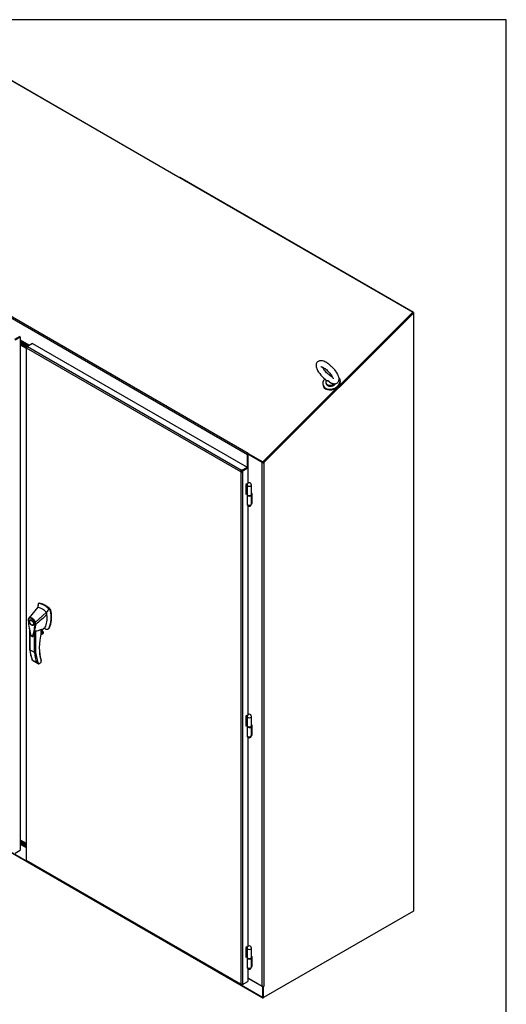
# Model space of a CAD drawing. Header units: inches. Extents: x 2 to 538, y -2 to 358.
# Tile 20 of 20: x 483 to 538, y 247 to 358. Entities that reach past the tile are written whole.
import ezdxf

# ---------------------------------------------------------------- set-up
doc = ezdxf.new("R2010")
doc.units = ezdxf.units.IN
doc.header["$MEASUREMENT"] = 0
for name, color, linetype in [('COM71043-3', 7, 'Continuous'), ('COM71044-3', 7, 'Continuous'), ('COM71045-3', 7, 'Continuous'), ('COM71046-3', 7, 'Continuous'), ('COM71052-1', 7, 'Continuous'), ('COM71054-1', 7, 'Continuous'), ('COM71145-1', 7, 'Continuous'), ('COM71146-1', 7, 'Continuous'), ('Default', 7, 'Continuous'), ('GSK87431', 7, 'Continuous'), ('HAN13068', 7, 'Continuous'), ('HNG14568', 7, 'Continuous'), ('HNG14568B', 7, 'Continuous'), ('HNG14568MH', 7, 'Continuous'), ('SCS87245', 7, 'Continuous'), ('WAF87246', 7, 'Continuous')]:
    doc.layers.add(name, color=color, linetype=linetype)

# ---------------------------------------------------------------- blocks, each defined once
blk = doc.blocks.new('SE5')
at = {"layer": 'COM71043-3', "color": 7, "linetype": 'Continuous'}
for p, q in [((510.42, 308.14), (527.31, 324.99)), ((510.49, 308.11), (527.38, 324.96)), ((527.31, 324.99), (527.38, 324.96)), ((527.38, 324.96), (527.38, 257.45)), ((508.73, 309.06), (508.67, 309.02)), ((510.29, 308.09), (508.67, 309.02)), ((508.67, 309.02), (508.67, 307.44)), ((510.29, 248.98), (510.29, 308.09)), ((510.39, 308.11), (510.39, 308.06)), ((510.42, 308.14), (510.49, 308.11)), ((510.49, 308.11), (510.49, 248.98)), ((509.15, 304.58), (509.08, 304.62)), ((509.1, 303.49), (509.15, 303.46)), ((509.11, 303.56), (509.15, 303.54)), ((509.15, 303.46), (509.15, 304.58)), ((509.15, 278.44), (509.08, 278.48)), ((509.15, 277.32), (509.15, 278.44)), ((509.1, 277.35), (509.15, 277.32)), ((509.11, 277.42), (509.15, 277.4)), ((527.38, 257.45), (510.45, 247.68)), ((509.15, 252.3), (509.08, 252.34)), ((509.11, 251.28), (509.15, 251.26)), ((509.15, 251.18), (509.15, 252.3)), ((509.1, 251.21), (509.15, 251.18)), ((508.67, 249.92), (510.29, 248.98)), ((510.39, 247.72), (510.39, 248.96)), ((510.42, 248.96), (510.45, 248.94)), ((510.49, 248.96), (510.45, 248.94)), ((510.45, 247.68), (510.45, 248.94)), ((510.46, 248.97), (510.49, 248.96)), ((510.39, 247.72), (510.45, 247.68))]:
    blk.add_line(p, q, dxfattribs=at)
for centre, radius, start, end in [((510.35, 308.21), 0.0943, 293.6408, 319.5361), ((510.36, 308.28), 0.218, 277.6789, 306.7175)]:
    blk.add_arc(centre, radius, start, end, dxfattribs=at)
for centre, major_axis, start_param, end_param in [((510.39, 308.15), (0.143, 0), 3.926991, 4.712389), ((510.39, 249.04), (0.143, 0), 3.926991, 5.497787), ((510.49, 248.97), (-0.0075, -0.013), 0.785398, 3.926991)]:
    blk.add_ellipse(centre, major_axis=major_axis, ratio=0.57735, start_param=start_param, end_param=end_param, dxfattribs=at)
at = {"layer": 'COM71044-3', "color": 7, "linetype": 'Continuous'}
for p, q in [((474.39, 355.63), (500.78, 340.39)), ((500.78, 340.39), (500.76, 340.37)), ((500.99, 340.27), (500.96, 340.26)), ((527.38, 325.03), (500.99, 340.27)), ((527.38, 325.03), (527.31, 324.99)), ((527.38, 325.03), (527.38, 324.96))]:
    blk.add_line(p, q, dxfattribs=at)
for centre, major_axis, start_param, end_param in [((500.68, 340.29), (-0.137, -0.059), 2.844765, 3.630163), ((500.89, 340.17), (0.137, 0.059), 0.488571, 1.13115)]:
    blk.add_ellipse(centre, major_axis=major_axis, ratio=0.711871, start_param=start_param, end_param=end_param, dxfattribs=at)
at = {"layer": 'COM71045-3', "color": 7, "linetype": 'Continuous'}
for p, q in [((474.3, 355.65), (527.29, 325.05)), ((459.01, 337.67), (508.64, 309.01)), ((459.08, 337.82), (508.71, 309.16)), ((527.29, 325.05), (510.36, 308.17)), ((527.31, 324.99), (527.29, 325.05)), ((482.99, 321.94), (484.03, 321.34)), ((482.99, 321.86), (483.96, 321.3)), ((483.91, 321.27), (482.99, 321.8)), ((483.85, 321.23), (482.99, 321.73)), ((508.71, 309.16), (508.72, 309.13)), ((508.71, 309.16), (508.73, 309.15)), ((508.73, 309.15), (508.71, 309.12)), ((508.71, 309.12), (510.36, 308.17)), ((508.73, 309.06), (508.71, 309.12)), ((508.73, 309.06), (510.39, 308.11)), ((508.64, 307.45), (508.64, 309.01)), ((510.39, 308.11), (510.36, 308.17)), ((510.4, 308.12), (510.39, 308.11)), ((508.25, 307.27), (508.25, 307.27)), ((508.32, 307.31), (508.32, 307.31))]:
    blk.add_line(p, q, dxfattribs=at)
for centre, major_axis, ratio, start_param, end_param in [((508.75, 309.07), (-0.072, -0.124), 0.57735, 4.276057, 5.497787), ((508.75, 309.07), (-0.024, -0.0416), 0.57735, 4.662023, 5.47425), ((507.83, 306.97), (-0.065, 0.241), 0.707107, 4.945543, 5.323625)]:
    blk.add_ellipse(centre, major_axis=major_axis, ratio=ratio, start_param=start_param, end_param=end_param, dxfattribs=at)
at = {"layer": 'COM71046-3', "color": 7, "linetype": 'Continuous'}
for p, q in [((457.33, 278.31), (510.32, 247.72)), ((457.36, 278.25), (510.35, 247.65)), ((482.99, 265), (483.66, 264.61)), ((508.67, 249.89), (510.32, 248.94)), ((510.36, 248.96), (510.32, 248.94)), ((510.32, 248.94), (510.32, 247.72)), ((510.39, 248.96), (510.39, 247.76)), ((510.42, 247.66), (510.45, 247.68))]:
    blk.add_line(p, q, dxfattribs=at)
blk.add_ellipse((510.42, 247.78), major_axis=(0.071, 0.124), ratio=0.57735, start_param=2.356194, end_param=3.926991, dxfattribs=at)
at = {"layer": 'COM71052-1', "color": 7, "linetype": 'Continuous'}
blk.add_line((482.99, 265.48), (483.66, 265.1), dxfattribs=at)
at = {"layer": 'COM71054-1', "color": 7, "linetype": 'Continuous'}
for p, q in [((483.81, 321.21), (482.99, 321.68)), ((483.72, 321.16), (482.99, 321.58)), ((482.99, 321.48), (483.68, 321.08)), ((482.99, 321.38), (483.66, 320.99)), ((483.66, 264.96), (482.99, 265.34)), ((483.66, 264.85), (482.99, 265.24)), ((482.99, 265.14), (483.66, 264.75)), ((482.99, 265.04), (483.66, 264.65))]:
    blk.add_line(p, q, dxfattribs=at)
at = {"layer": 'COM71145-1', "color": 7, "linetype": 'Continuous'}
for p, q in [((484.38, 321.54), (483.79, 321.2)), ((484.38, 321.54), (508.6, 307.55)), ((483.66, 321.03), (483.66, 263.22)), ((483.75, 321.08), (483.7, 321.11)), ((483.75, 321.02), (483.7, 320.99)), ((483.7, 263.14), (483.7, 320.99)), ((507.86, 307.05), (483.7, 320.99)), ((483.7, 320.99), (483.7, 320.99)), ((483.72, 321.16), (483.79, 321.2)), ((483.78, 321.13), (483.72, 321.16)), ((483.8, 321.11), (483.8, 321.17)), ((483.8, 321.17), (507.96, 307.22)), ((507.86, 307.05), (507.91, 307.08)), ((507.86, 307.05), (507.91, 307.07)), ((507.86, 307.05), (507.86, 249.2)), ((507.86, 307.05), (507.86, 307.05)), ((507.91, 307.08), (507.93, 307.09)), ((507.91, 307.07), (507.93, 307.09)), ((507.93, 307.09), (507.93, 307.09)), ((507.96, 307.16), (507.96, 307.22)), ((507.96, 307.14), (507.96, 307.16)), ((507.99, 307.09), (508.01, 307.07)), ((508.01, 307.21), (508.6, 307.55)), ((508.01, 307.13), (508.6, 307.47)), ((508.6, 307.47), (508.01, 307.13)), ((508.01, 307.13), (508.01, 307.21)), ((508.01, 307.13), (508.08, 307.1)), ((508.01, 307.07), (508.06, 307.05)), ((508.06, 307.05), (508.06, 249.2)), ((508.67, 307.44), (508.08, 307.1)), ((508.6, 307.55), (508.6, 307.47)), ((508.67, 307.44), (508.6, 307.47)), ((508.67, 307.44), (508.67, 305.74)), ((508.57, 305.69), (508.43, 305.61)), ((508.43, 305.61), (508.43, 304.51)), ((508.43, 304.59), (508.47, 304.61)), ((508.5, 305.65), (508.5, 305.65)), ((508.57, 305.66), (508.57, 305.69)), ((508.43, 304.51), (508.5, 304.55)), ((508.67, 303.22), (508.67, 279.6)), ((508.57, 279.55), (508.43, 279.47)), ((508.43, 279.47), (508.43, 278.37)), ((508.5, 279.51), (508.5, 279.51)), ((508.57, 279.52), (508.57, 279.55)), ((508.43, 278.45), (508.47, 278.47)), ((508.43, 278.37), (508.5, 278.41)), ((508.67, 277.07), (508.67, 253.46)), ((507.86, 249.2), (483.7, 263.14)), ((483.7, 263.14), (483.7, 263.14)), ((483.75, 263.07), (507.87, 249.14)), ((508.57, 253.41), (508.43, 253.33)), ((508.43, 253.33), (508.43, 252.23)), ((508.5, 253.37), (508.5, 253.37)), ((508.57, 253.38), (508.57, 253.41)), ((508.43, 252.31), (508.47, 252.33)), ((508.43, 252.23), (508.5, 252.27)), ((508.67, 250.93), (508.67, 249.51)), ((507.86, 249.2), (507.91, 249.23)), ((507.86, 249.2), (507.86, 249.2)), ((507.96, 249.2), (507.96, 249.14)), ((508.01, 249.23), (508.06, 249.2)), ((508.01, 249.2), (508.01, 249.13)), ((508.08, 249.17), (508.01, 249.13)), ((508.03, 249.2), (508.08, 249.17)), ((508.08, 249.17), (508.67, 249.51))]:
    blk.add_line(p, q, dxfattribs=at)
for centre, radius, start, end in [((484.64, 320.57), 1.03, 144.3454, 155.6546), ((507.99, 307.09), 0.139, 103.2836, 196.7164), ((507.96, 307.14), 0.139, 223.2836, 316.7164), ((507.96, 250.22), 1.03, 264.3454, 275.6546)]:
    blk.add_arc(centre, radius, start, end, dxfattribs=at)
for centre, major_axis, start_param, end_param in [((483.66, 321.13), (-0.0408, -0.0706), 1.568557, 2.237989), ((483.72, 321.17), (-0.0815, 0), 3.139353, 3.808785), ((507.96, 307.17), (-0.0815, 0), 4.045197, 4.714628), ((507.96, 307.1), (-0.0815, 0), 4.045197, 4.714628), ((507.95, 307.11), (0.0407, 0.0706), 4.71015, 5.379581), ((508.02, 307.07), (0.0408, 0.0706), 4.71015, 5.379581), ((507.96, 249.09), (0.0815, 0), 0.903604, 1.573036), ((508.02, 249.13), (-0.0408, -0.0706), 2.4744, 3.143832)]:
    blk.add_ellipse(centre, major_axis=major_axis, ratio=0.57735, start_param=start_param, end_param=end_param, dxfattribs=at)
for points, knots in [([(483.7, 321.11), (483.7, 321.1), (483.69, 321.1), (483.68, 321.08), (483.68, 321.08), (483.67, 321.06), (483.67, 321.06), (483.66, 321.04), (483.66, 321.04), (483.66, 321.03), (483.66, 321.02), (483.67, 321.01), (483.67, 321.01), (483.68, 321), (483.68, 321), (483.69, 320.99), (483.7, 320.99), (483.7, 320.99)], [0, 0, 0, 0, 0.125, 0.125, 0.25, 0.25, 0.375, 0.375, 0.5, 0.5, 0.625, 0.625, 0.75, 0.75, 0.875, 0.875, 1, 1, 1, 1]), ([(507.96, 307.14), (507.96, 307.14), (507.95, 307.14), (507.94, 307.14), (507.94, 307.14), (507.93, 307.14), (507.93, 307.14), (507.92, 307.13), (507.92, 307.13), (507.92, 307.13), (507.92, 307.12), (507.91, 307.11), (507.92, 307.11), (507.92, 307.1), (507.92, 307.09), (507.93, 307.09)], [0, 0, 0, 0, 0.125, 0.125, 0.25, 0.25, 0.375, 0.375, 0.5, 0.5, 0.625, 0.625, 0.75, 0.75, 1, 1, 1, 1]), ([(507.93, 307.09), (507.93, 307.08), (507.93, 307.08), (507.93, 307.07), (507.94, 307.07), (507.94, 307.06), (507.95, 307.06), (507.95, 307.06), (507.96, 307.06), (507.96, 307.06), (507.97, 307.06), (507.97, 307.06), (507.98, 307.06), (507.99, 307.07), (507.99, 307.08), (507.99, 307.09)], [0, 0, 0, 0, 0.125, 0.125, 0.25, 0.25, 0.375, 0.375, 0.5, 0.5, 0.625, 0.625, 0.75, 0.75, 1, 1, 1, 1]), ([(483.7, 263.14), (483.7, 263.15), (483.69, 263.16), (483.68, 263.17), (483.68, 263.18), (483.67, 263.19), (483.67, 263.2), (483.66, 263.21), (483.66, 263.22), (483.66, 263.22), (483.66, 263.22), (483.66, 263.22)], [0, 0, 0, 0, 0.125, 0.125, 0.25, 0.25, 0.375, 0.375, 0.5, 0.5, 0.5004875, 0.5004875, 0.5004875, 0.5004875]), ([(483.75, 263.07), (483.74, 263.07), (483.74, 263.08), (483.73, 263.09), (483.73, 263.09), (483.72, 263.1), (483.72, 263.11), (483.71, 263.13), (483.71, 263.14), (483.7, 263.14)], [0.5004875, 0.5004875, 0.5004875, 0.5004875, 0.625, 0.625, 0.75, 0.75, 0.875, 0.875, 1, 1, 1, 1]), ([(507.86, 249.2), (507.86, 249.19), (507.85, 249.19), (507.85, 249.18), (507.85, 249.17), (507.85, 249.16), (507.86, 249.16), (507.86, 249.15), (507.87, 249.14), (507.88, 249.14), (507.88, 249.14), (507.89, 249.13), (507.9, 249.13), (507.92, 249.13), (507.92, 249.13), (507.94, 249.14), (507.95, 249.14), (507.96, 249.14)], [0, 0, 0, 0, 0.125, 0.125, 0.25, 0.25, 0.375, 0.375, 0.5, 0.5, 0.625, 0.625, 0.75, 0.75, 0.875, 0.875, 1, 1, 1, 1])]:
    blk.add_open_spline(points, degree=3, knots=knots, dxfattribs=at)
at = {"layer": 'COM71146-1', "color": 7, "linetype": 'Continuous'}
for p, q in [((482.92, 322.3), (482.33, 321.96)), ((482.99, 322.26), (482.4, 321.92)), ((482.99, 322.26), (482.92, 322.3)), ((482.99, 322.26), (482.99, 264.33)), ((482.4, 263.99), (482.99, 264.33))]:
    blk.add_line(p, q, dxfattribs=at)
at = {"layer": 'GSK87431', "color": 7, "linetype": 'Continuous'}
for p, q in [((483.74, 321.17), (482.99, 321.6)), ((483.67, 321.06), (482.99, 321.45)), ((482.99, 265.27), (483.66, 264.88)), ((482.99, 265.11), (483.66, 264.73))]:
    blk.add_line(p, q, dxfattribs=at)
at = {"layer": 'HAN13068', "color": 7, "linetype": 'Continuous'}
for p, q in [((484.96, 291.76), (483.95, 290.53)), ((485.01, 292.1), (484.96, 291.76)), ((485.02, 292.14), (485.01, 292.1)), ((485.1, 292.21), (485.04, 292.18)), ((485.07, 292.18), (485.13, 292.22)), ((486.34, 291.45), (486.22, 291.57)), ((486.34, 291.45), (486.4, 291.48)), ((486.4, 291.35), (486.46, 291.38)), ((483.95, 290.53), (483.92, 290.5)), ((484.21, 290.33), (484.12, 290.27)), ((485.96, 291.18), (484.68, 290.04)), ((484.04, 289.17), (484.04, 286.98)), ((484.07, 289.05), (484.07, 286.94)), ((484.42, 289.76), (484.51, 289.81)), ((484.71, 289.08), (484.71, 286.65)), ((484.74, 289.81), (484.74, 289.81)), ((485.35, 288.92), (485.35, 289.26)), ((485.37, 289.16), (485.74, 289.43)), ((485.37, 288.94), (485.37, 289.24)), ((485.47, 288.98), (485.47, 289.23)), ((485.48, 288.99), (485.48, 289.24)), ((486.12, 289.3), (486.18, 289.33)), ((486.23, 289.41), (486.29, 289.44)), ((484.58, 286.65), (484.58, 288.83)), ((485.29, 288.65), (485.59, 288.82)), ((485.29, 288.64), (485.56, 288.79)), ((485.62, 288.89), (485.31, 288.71)), ((485.32, 288.77), (485.6, 288.93)), ((485.35, 288.91), (485.47, 288.98)), ((485.6, 288.93), (485.48, 289)), ((484.58, 286.65), (484.07, 286.94)), ((484.33, 285.82), (484.85, 285.52)), ((484.36, 285.75), (484.99, 285.39)), ((485.33, 285.53), (485.33, 285.73)), ((485.36, 285.55), (485.36, 285.71)), ((485.05, 285.37), (485.33, 285.53)), ((485.12, 285.38), (485.33, 285.5))]:
    blk.add_line(p, q, dxfattribs=at)
for centre, radius, start, end in [((485.06, 292.14), 0.0478, 80.5716, 170.0937), ((483.5, 290.62), 2.99, 336.0649, 13.9955), ((486.19, 291.3), 0.21, 12.1242, 44.3115), ((484.2, 290.27), 0.32, 141.112, 182.475), ((484.22, 290.32), 0.337, 153.4541, 184.2061), ((484.22, 290.32), 0.337, 141.5522, 146.8582), ((491.7, 290.83), 7.84, 190.09, 195.887), ((479.77, 290.17), 4.98, 340.5654, 355.8254), ((484.61, 290.2), 0.181, 272.9811, 295.5392), ((483.95, 289.79), 0.708, 1.4293, 19.0682), ((484.7, 289.89), 0.0931, 241.1724, 292.5455), ((483.98, 289.77), 0.755, 2.9815, 21.3214), ((484.44, 291.31), 2.25, 276.8327, 293.9054), ((484.36, 286.21), 3.42, 65.1777, 67.578), ((485.31, 288.94), 0.06, 346.4629, 0), ((485.5, 288.9), 0.119, 301.763, 322.5007), ((485.58, 288.9), 0.0385, 352.4842, 59.4722), ((488.72, 287.49), 4.7, 186.1348, 201.3185), ((484.64, 286.77), 0.133, 243.41, 300.7988), ((485.16, 285.71), 0.36, 210.4521, 251.4662), ((484.9, 285.43), 0.158, 335.6435, 336.4006), ((485.3, 285.55), 0.06, 300, 0)]:
    blk.add_arc(centre, radius, start, end, dxfattribs=at)
for centre, major_axis, ratio, start_param, end_param in [((487.57, 289.93), (-1.86, 3.22), 0.57735, 0.554197, 0.680632), ((485.46, 289.69), (-1.14, 1.98), 0.57735, -0.49151, -0.47064), ((485.46, 289.69), (-1.14, 1.98), 0.57735, -0.533193, -0.49151), ((485.46, 289.69), (-1.14, 1.98), 0.57735, 5.183029, 5.749992), ((485.71, 289.84), (-1.29, 2.24), 0.57735, 5.216072, 5.852948), ((485.16, 292.1), (0.062, -0.108), 0.57735, 2.711356, 3.141593), ((485.76, 289.87), (-1.29, 2.24), 0.57735, 5.142626, 5.852948), ((483.9, 292.11), (1.86, -3.22), 0.57735, 0.347274, 1.032882), ((486.37, 291.4), (0.063, -0.108), 0.57735, 1.032882, 2.001033), ((484.36, 290.07), (0.175, -0.303), 0.57735, 3.396895, 3.682808), ((483.6, 291.93), (1.71, -2.96), 0.57735, 0.347274, 0.9125), ((483.6, 291.93), (1.71, -2.96), 0.57735, 0.961917, 1.005578), ((483.6, 291.93), (1.71, -2.96), 0.57735, 0.934083, 0.961917), ((483.6, 291.93), (1.71, -2.96), 0.57735, 0.9125, 0.934083), ((484.36, 290.07), (0.175, -0.303), 0.57735, 5.74197, 6.027883), ((485.31, 289.05), (-0.101, -0.175), 0.57735, 1.252561, 2.850817), ((485.3, 289.06), (0.094, 0.162), 0.57735, 4.529102, 5.92263), ((485.5, 289.8), (-0.225, 0.39), 0.57735, 3.220964, 3.488867), ((485.75, 289.95), (0.375, -0.65), 0.57735, -0.71714, -0.516378), ((485.75, 289.95), (-0.375, 0.65), 0.57735, 2.625215, 3.488867), ((485.81, 289.98), (-0.375, 0.65), 0.57735, 3.141593, 3.488867), ((489.71, 289.81), (-3.24, -5.61), 0.57735, 5.185461, 5.79467), ((485.31, 288.94), (-0.06, 0), 0.57735, 2.356194, 3.141593), ((485.31, 288.94), (-0.0583, 0.014), 0.372014, 2.470308, 3.141593), ((485.45, 288.99), (-0.03, 0), 0.57735, 2.356194, 3.141591), ((485.53, 288.87), (-0.063, -0.108), 0.57735, 1.492881, 2.113829), ((489.26, 290.7), (-3.7, -6.41), 0.57735, -0.658671, -0.441314), ((489.67, 289.83), (-3.21, -5.56), 0.57735, 5.502451, 5.79467), ((489.77, 290.41), (-3.7, -6.41), 0.57735, -0.658671, -0.441314), ((489.84, 290.37), (-3.65, -6.33), 0.57735, 5.625294, 5.881649), ((485.29, 285.76), (-0.0573, -0.0179), 0.720992, 3.145085, 3.727547), ((485.29, 285.76), (-0.0573, -0.0179), 0.720992, 2.15675, 3.145085), ((485.27, 285.57), (-0.0897, 0.0201), 0.368973, 2.438769, 3.224167), ((485.27, 285.57), (-0.0623, 0.0676), 0.368973, 3.059018, 3.844416)]:
    blk.add_ellipse(centre, major_axis=major_axis, ratio=ratio, start_param=start_param, end_param=end_param, dxfattribs=at)
for major_axis in [(0.175, -0.303), (0.15, -0.26)]:
    blk.add_ellipse((484.27, 290.01), major_axis=major_axis, ratio=0.57735, dxfattribs=at)
for points in [[(486.22, 291.57), (486.13, 291.44), (486.04, 291.31), (485.96, 291.18)], [(486, 290.9), (485.58, 290.54), (485.16, 290.17), (484.74, 289.81)], [(484.47, 288.51), (484.46, 288.5), (484.45, 288.48), (484.44, 288.48)]]:
    blk.add_open_spline(points, degree=3, dxfattribs=at)
for points, knots in [([(483.88, 290.3), (483.87, 290.29), (483.87, 290.29), (483.87, 290.28), (483.87, 290.28), (483.87, 290.27), (483.87, 290.27), (483.87, 290.27), (483.87, 290.26), (483.87, 290.26), (483.87, 290.26), (483.88, 290.26), (483.88, 290.25), (483.88, 290.25)], [0, 0, 0, 0, 0.25, 0.25, 0.5, 0.5, 0.625, 0.625, 0.75, 0.75, 0.875, 0.875, 1, 1, 1, 1]), ([(483.88, 290.25), (483.9, 289.97), (483.94, 289.68), (484.02, 289.23), (484.05, 289.08), (484.11, 288.85), (484.12, 288.77), (484.15, 288.68), (484.16, 288.66), (484.17, 288.62), (484.18, 288.6), (484.21, 288.55), (484.24, 288.52), (484.3, 288.49), (484.33, 288.48), (484.36, 288.5), (484.37, 288.51), (484.39, 288.53), (484.39, 288.54), (484.42, 288.61), (484.43, 288.66), (484.49, 288.83), (484.52, 288.95), (484.6, 289.3), (484.63, 289.55), (484.65, 289.81)], [0, 0, 0, 0, 0.25, 0.25, 0.375, 0.375, 0.4375, 0.4375, 0.453125, 0.453125, 0.46875, 0.46875, 0.5, 0.5, 0.53125, 0.53125, 0.546875, 0.546875, 0.5625, 0.5625, 0.625, 0.625, 0.75, 0.75, 1, 1, 1, 1]), ([(483.95, 290.53), (483.94, 290.52), (483.94, 290.51), (483.94, 290.49), (483.95, 290.48), (483.95, 290.47)], [0, 0, 0, 0, 0.5, 0.5, 1, 1, 1, 1]), ([(483.95, 290.53), (483.97, 290.55), (484, 290.57), (484.06, 290.59), (484.09, 290.59), (484.15, 290.59), (484.19, 290.58), (484.26, 290.55), (484.3, 290.54), (484.37, 290.49), (484.41, 290.46), (484.48, 290.39), (484.51, 290.35), (484.57, 290.27), (484.6, 290.23), (484.65, 290.14), (484.67, 290.09), (484.68, 290.04)], [0, 0, 0, 0, 0.125, 0.125, 0.25, 0.25, 0.375, 0.375, 0.5, 0.5, 0.625, 0.625, 0.75, 0.75, 0.875, 0.875, 1, 1, 1, 1]), ([(484.62, 290.02), (484.6, 290.07), (484.58, 290.11), (484.55, 290.16), (484.55, 290.17), (484.54, 290.19), (484.53, 290.2), (484.51, 290.23), (484.5, 290.25), (484.47, 290.29), (484.46, 290.3), (484.43, 290.33), (484.43, 290.34), (484.41, 290.35), (484.4, 290.36), (484.36, 290.4), (484.33, 290.43), (484.27, 290.47), (484.23, 290.49), (484.19, 290.5), (484.18, 290.51), (484.17, 290.51), (484.16, 290.51), (484.14, 290.52), (484.12, 290.52), (484.09, 290.52), (484.08, 290.52), (484.05, 290.52), (484.04, 290.51), (484, 290.5), (483.97, 290.49), (483.95, 290.47)], [0, 0, 0, 0, 0.125, 0.125, 0.15625, 0.15625, 0.1875, 0.1875, 0.25, 0.25, 0.3125, 0.3125, 0.34375, 0.34375, 0.375, 0.375, 0.5, 0.5, 0.625, 0.625, 0.65625, 0.65625, 0.6875, 0.6875, 0.75, 0.75, 0.8125, 0.8125, 0.875, 0.875, 1, 1, 1, 1]), ([(484.58, 288.83), (484.6, 288.87), (484.61, 288.91), (484.64, 288.98), (484.65, 289), (484.66, 289.03), (484.67, 289.04), (484.68, 289.06), (484.69, 289.07), (484.7, 289.08), (484.71, 289.08), (484.71, 289.08)], [0, 0, 0, 0, 0.5, 0.5, 0.75, 0.75, 0.875, 0.875, 0.9375, 0.9375, 1, 1, 1, 1]), ([(485.35, 289.26), (485.36, 289.26), (485.36, 289.26), (485.36, 289.26), (485.36, 289.26), (485.37, 289.26), (485.37, 289.26), (485.37, 289.25), (485.37, 289.25), (485.37, 289.24), (485.37, 289.24), (485.37, 289.24)], [0, 0, 0, 0, 0.0625, 0.0625, 0.125, 0.125, 0.25, 0.25, 0.375, 0.375, 0.3976584, 0.3976584, 0.3976584, 0.3976584]), ([(484.17, 288.6), (484.18, 288.58), (484.2, 288.54), (484.26, 288.49), (484.32, 288.45), (484.39, 288.45), (484.43, 288.46), (484.44, 288.47), (484.44, 288.48)], [0, 0, 0, 0, 0.138477, 0.375559, 0.6257, 0.811726, 0.979535, 1, 1, 1, 1]), ([(484.58, 288.83), (484.56, 288.76), (484.54, 288.69), (484.51, 288.59), (484.49, 288.56), (484.47, 288.51), (484.47, 288.49), (484.45, 288.48)], [0, 0, 0, 0, 0.2045748, 0.2045748, 0.3106572, 0.3106572, 0.3644617, 0.3644617, 0.3644617, 0.3644617]), ([(484.07, 286.94), (484.06, 286.95), (484.06, 286.95), (484.05, 286.96), (484.05, 286.96), (484.05, 286.97), (484.04, 286.97), (484.04, 286.98), (484.04, 286.98), (484.04, 286.98)], [0, 0, 0, 0, 0.125, 0.125, 0.25, 0.25, 0.375, 0.375, 0.4994523, 0.4994523, 0.4994523, 0.4994523]), ([(484.36, 285.75), (484.36, 285.75), (484.35, 285.76), (484.35, 285.76), (484.34, 285.76), (484.34, 285.77), (484.33, 285.78), (484.33, 285.8), (484.33, 285.8), (484.33, 285.81), (484.33, 285.82), (484.33, 285.82)], [0.2815674, 0.2815674, 0.2815674, 0.2815674, 0.375, 0.375, 0.5, 0.5, 0.75, 0.75, 0.875, 0.875, 1, 1, 1, 1]), ([(485.36, 285.71), (485.36, 285.71), (485.36, 285.71), (485.36, 285.72), (485.36, 285.72), (485.35, 285.72), (485.34, 285.73), (485.33, 285.73)], [0.4406417, 0.4406417, 0.4406417, 0.4406417, 0.5, 0.5, 0.75, 0.75, 1, 1, 1, 1]), ([(485.36, 285.71), (485.36, 285.71), (485.36, 285.72), (485.36, 285.74), (485.35, 285.76), (485.35, 285.78)], [0, 0, 0, 0, 0.010769, 0.221303, 1, 1, 1, 1]), ([(485.04, 285.37), (485.06, 285.36), (485.07, 285.36), (485.09, 285.37), (485.1, 285.37), (485.11, 285.37), (485.11, 285.38), (485.11, 285.38)], [0, 0, 0, 0, 0.25, 0.25, 0.375, 0.375, 0.4533737, 0.4533737, 0.4533737, 0.4533737])]:
    blk.add_open_spline(points, degree=3, knots=knots, dxfattribs=at)
at = {"layer": 'HNG14568', "color": 7, "linetype": 'Continuous'}
for p, q in [((508.5, 305.64), (508.47, 305.61)), ((508.47, 305.61), (508.47, 304.58)), ((508.47, 305.61), (508.61, 305.48)), ((508.6, 305.66), (508.5, 305.64)), ((508.58, 305.55), (508.58, 305.55)), ((508.61, 305.48), (508.61, 304.44)), ((509.08, 304.51), (509.08, 305.55)), ((508.47, 304.58), (508.61, 304.44)), ((508.5, 279.5), (508.47, 279.47)), ((508.47, 279.47), (508.47, 278.44)), ((508.47, 279.47), (508.61, 279.34)), ((508.6, 279.52), (508.5, 279.5)), ((508.58, 279.41), (508.58, 279.41)), ((508.61, 279.34), (508.61, 278.3)), ((509.08, 278.37), (509.08, 279.41)), ((508.47, 278.44), (508.61, 278.3)), ((508.5, 253.36), (508.47, 253.33)), ((508.47, 253.33), (508.47, 252.3)), ((508.47, 253.33), (508.61, 253.2)), ((508.6, 253.38), (508.5, 253.36)), ((508.58, 253.27), (508.58, 253.27)), ((508.61, 253.2), (508.61, 252.16)), ((509.08, 252.23), (509.08, 253.27)), ((508.47, 252.3), (508.61, 252.16))]:
    blk.add_line(p, q, dxfattribs=at)
for centre in [(508.83, 305.55), (508.83, 279.41), (508.83, 253.27)]:
    blk.add_arc(centre, 0.252, 0, 180, dxfattribs=at)
for centre, major_axis, start_param, end_param in [((508.83, 305.55), (-0.253, 0), 0, 3.141593), ((508.83, 305.55), (0.253, 0), 3.141593, 3.668637), ((508.83, 304.51), (-0.252, 0), 0.527044, 3.141593), ((508.83, 279.41), (-0.253, 0), 0, 3.141593), ((508.83, 279.41), (0.253, 0), 3.141593, 3.668637), ((508.83, 278.37), (-0.252, 0), 0.527044, 3.141593), ((508.83, 253.27), (-0.253, 0), 0, 3.141593), ((508.83, 253.27), (0.253, 0), 3.141593, 3.668637), ((508.83, 252.23), (-0.252, 0), 0.527044, 3.141593)]:
    blk.add_ellipse(centre, major_axis=major_axis, ratio=0.57735, start_param=start_param, end_param=end_param, dxfattribs=at)
at = {"layer": 'HNG14568B', "color": 7, "linetype": 'Continuous'}
for p, q in [((508.58, 304.47), (508.58, 304.45)), ((509.08, 304.45), (509.08, 304.51)), ((508.58, 278.33), (508.58, 278.31)), ((509.08, 278.31), (509.08, 278.37)), ((508.58, 252.19), (508.58, 252.17)), ((509.08, 252.17), (509.08, 252.23))]:
    blk.add_line(p, q, dxfattribs=at)
for centre, start_param, end_param in [((508.83, 304.45), 3.141593, 6.283185), ((508.83, 304.51), 3.605757, 6.283185), ((508.83, 304.51), 0, 0.06288), ((508.83, 278.31), 3.141593, 6.283185), ((508.83, 278.37), 3.605757, 6.283185), ((508.83, 278.37), 0, 0.06288), ((508.83, 252.17), 3.141593, 6.283185), ((508.83, 252.23), 3.605757, 6.283185), ((508.83, 252.23), 0, 0.06288)]:
    blk.add_ellipse(centre, major_axis=(0.253, 0), ratio=0.57735, start_param=start_param, end_param=end_param, dxfattribs=at)
at = {"layer": 'HNG14568MH', "color": 7, "linetype": 'Continuous'}
for p, q in [((509.08, 304.61), (509.11, 304.59)), ((509.11, 304.59), (509.08, 304.44)), ((509.11, 303.55), (509.11, 304.59)), ((508.58, 304.44), (508.58, 303.41)), ((509.08, 303.39), (509.08, 304.43)), ((509.11, 303.55), (509.08, 303.39)), ((508.58, 278.3), (508.58, 277.27)), ((509.08, 278.47), (509.11, 278.45)), ((509.11, 278.45), (509.08, 278.3)), ((509.08, 277.25), (509.08, 278.29)), ((509.11, 277.41), (509.11, 278.45)), ((509.11, 277.41), (509.08, 277.25)), ((508.58, 252.16), (508.58, 251.13)), ((509.08, 252.33), (509.11, 252.31)), ((509.11, 252.31), (509.08, 252.16)), ((509.08, 251.11), (509.08, 252.15)), ((509.11, 251.27), (509.08, 251.11)), ((509.11, 251.27), (509.11, 252.31))]:
    blk.add_line(p, q, dxfattribs=at)
for centre in [(508.83, 303.41), (508.83, 277.27), (508.83, 251.13)]:
    blk.add_arc(centre, 0.253, 180, 358.2932, dxfattribs=at)
for centre, major_axis, start_param, end_param in [((508.83, 303.41), (-0.253, 0), 0, 3.076533), ((508.83, 278.31), (0.253, 0), 3.218936, 5.971093), ((508.83, 277.27), (-0.253, 0), 0, 3.076533), ((508.83, 252.17), (0.252, 0), 3.218936, 5.971093), ((508.83, 251.13), (-0.252, 0), 0, 3.076533)]:
    blk.add_ellipse(centre, major_axis=major_axis, ratio=0.57735, start_param=start_param, end_param=end_param, dxfattribs=at)
at = {"layer": 'SCS87245', "color": 7, "linetype": 'Continuous'}
blk.add_line((517.47, 317.04), (517.5, 316.97), dxfattribs=at)
blk.add_arc((519.52, 320.12), 3.39, 204.9906, 234.5916, dxfattribs=at)
for centre, major_axis, start_param, end_param in [((518.05, 317.29), (0.57, 0.22), 2.466808, 5.08725), ((518.06, 317.27), (-0.583, -0.225), 5.557934, 6.283185), ((518.06, 317.27), (-0.583, -0.225), 0, 2.052691), ((518.09, 317.19), (-0.583, -0.225), 0, 2.109503), ((518.05, 317.29), (0.57, 0.22), 1.01792, 1.149844), ((518.09, 317.19), (-0.583, -0.225), 2.109503, 2.261834)]:
    blk.add_ellipse(centre, major_axis=major_axis, ratio=0.739997, start_param=start_param, end_param=end_param, dxfattribs=at)
for points, knots in [([(518.11, 317.04), (518.13, 317.04), (518.22, 317), (518.36, 316.98), (518.55, 316.98), (518.71, 317.04), (518.85, 317.15), (518.93, 317.3), (518.97, 317.46), (518.96, 317.63), (518.91, 317.83), (518.81, 318.05), (518.67, 318.3), (518.49, 318.54), (518.28, 318.77), (518.05, 318.99), (517.82, 319.18), (517.58, 319.35), (517.34, 319.48), (517.12, 319.56), (516.92, 319.59), (516.74, 319.57), (516.59, 319.5), (516.46, 319.38), (516.39, 319.22), (516.36, 319.06), (516.38, 318.88), (516.42, 318.76), (516.44, 318.69)], [0, 0, 0, 0, 0.009964, 0.054575, 0.090579, 0.12346, 0.155551, 0.188938, 0.2211, 0.255745, 0.296572, 0.344289, 0.392133, 0.438352, 0.483708, 0.528775, 0.573948, 0.619566, 0.666249, 0.715108, 0.757114, 0.791928, 0.824435, 0.856575, 0.889452, 0.921857, 0.957715, 1, 1, 1, 1]), ([(516.91, 318.92), (516.91, 318.92), (516.92, 318.92), (517, 318.9), (517.13, 318.84), (517.29, 318.75), (517.47, 318.62), (517.66, 318.45), (517.84, 318.27), (518.01, 318.07), (518.14, 317.88), (518.24, 317.72), (518.29, 317.6), (518.3, 317.53), (518.3, 317.52), (518.3, 317.52)], [0.1578748, 0.1578748, 0.1578748, 0.1578748, 0.1821203, 0.2089488, 0.2382827, 0.2701927, 0.3039538, 0.338821, 0.3742241, 0.4097352, 0.4448492, 0.4790996, 0.5084656, 0.5353584, 0.5551854, 0.5551854, 0.5551854, 0.5551854]), ([(518.24, 317.71), (518.2, 317.73), (518.1, 317.78), (517.92, 317.9), (517.73, 318.05), (517.55, 318.23), (517.37, 318.43), (517.23, 318.62), (517.14, 318.77), (517.1, 318.83), (517.09, 318.85)], [0.7307068, 0.7307068, 0.7307068, 0.7307068, 0.7602394, 0.7935227, 0.8281226, 0.8634129, 0.8989317, 0.93421, 0.9687812, 0.9829243, 0.9829243, 0.9829243, 0.9829243]), ([(518.32, 316.99), (518.32, 316.99), (518.31, 316.99), (518.26, 316.98), (518.23, 316.99), (518.16, 317), (518.12, 317.01), (518.03, 317.05), (517.97, 317.09), (517.89, 317.16), (517.86, 317.18), (517.81, 317.23), (517.79, 317.26), (517.74, 317.29), (517.71, 317.3), (517.67, 317.31), (517.65, 317.31), (517.6, 317.31), (517.57, 317.32), (517.54, 317.34), (517.53, 317.35), (517.53, 317.37)], [0.1167771, 0.1167771, 0.1167771, 0.1167771, 0.125, 0.125, 0.15625, 0.15625, 0.1875, 0.1875, 0.25, 0.25, 0.28125, 0.28125, 0.3125, 0.3125, 0.34375, 0.34375, 0.375, 0.375, 0.4375, 0.4375, 0.4764841, 0.4764841, 0.4764841, 0.4764841]), ([(517.55, 317.36), (517.57, 317.34), (517.59, 317.34), (517.64, 317.33), (517.66, 317.33), (517.71, 317.32), (517.73, 317.31), (517.78, 317.28), (517.81, 317.25), (517.85, 317.21), (517.88, 317.19), (517.96, 317.12), (518.02, 317.08), (518.09, 317.05), (518.1, 317.04), (518.11, 317.04)], [0.571989, 0.571989, 0.571989, 0.571989, 0.625, 0.625, 0.65625, 0.65625, 0.6875, 0.6875, 0.71875, 0.71875, 0.75, 0.75, 0.8125, 0.8125, 0.8223335, 0.8223335, 0.8223335, 0.8223335])]:
    blk.add_open_spline(points, degree=3, knots=knots, dxfattribs=at)
at = {"layer": 'WAF87246', "color": 7, "linetype": 'Continuous'}
for p, q in [((519.08, 317.44), (519.05, 317.52)), ((517.16, 316.79), (517.19, 316.71))]:
    blk.add_line(p, q, dxfattribs=at)
for centre, start_param, end_param in [((518.1, 317.15), 4.423631, 4.582439), ((518.1, 317.15), 5.319188, 6.283185), ((518.1, 317.15), 0, 3.352133), ((518.13, 317.07), 0, 3.141593)]:
    blk.add_ellipse(centre, major_axis=(-0.944, -0.364), ratio=0.739997, start_param=start_param, end_param=end_param, dxfattribs=at)
blk = doc.blocks.new('BORDER')
at = {"layer": 'Default', "color": 7, "linetype": 'Continuous'}
for p, q in [((0, 27.86), (-41.86, 27.86)), ((0, 0), (0, 27.86))]:
    blk.add_line(p, q, dxfattribs=at)

msp = doc.modelspace()

# ---------------------------------------------------------------- block references
at = {"layer": 'Default', "color": 7, "xscale": 12.8, "yscale": 12.8, "zscale": 12.8}
msp.add_blockref('BORDER', (537.834, 1.476), dxfattribs=at)
at = {"layer": 'Default'}
msp.add_blockref('SE5', (0, 0), dxfattribs=at)

doc.saveas('drawing.dxf')
